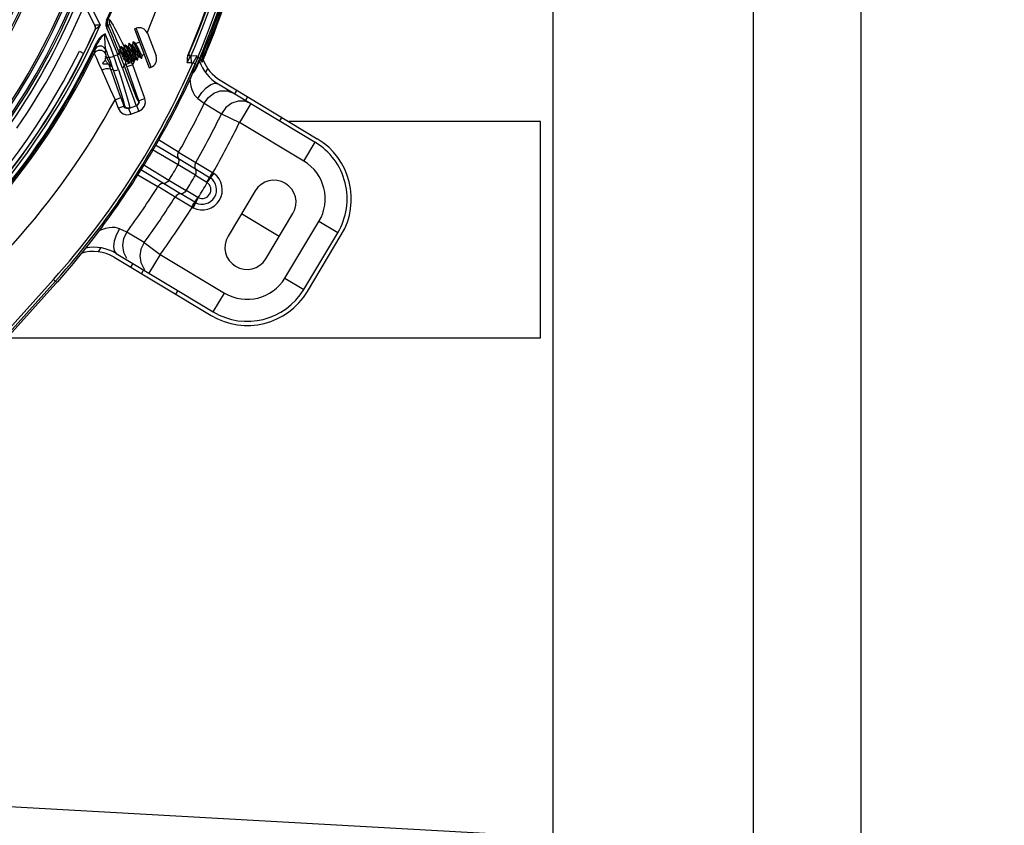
# Model space of a CAD drawing. Extents: x 40.7 to 137.4, y -250.8 to -221.5.
# Tile 104 of 256: x 56.687 to 56.961, y -232.133 to -231.909. Entities that reach past the tile are written whole.
import ezdxf

# ---------------------------------------------------------------- set-up
doc = ezdxf.new("R2010")
doc.units = 0
doc.header["$MEASUREMENT"] = 0
doc.linetypes.add('DASHDOT2', pattern=[0.5, 0.25, -0.125, 0, -0.125])
doc.layers.get('0').update_dxf_attribs({"linetype": 'CONTINUOUS'})
doc.layers.add('AC-FRIGORÍFICA', color=20, linetype='DASHDOT2')
doc.layers.add('paredes1', color=8, linetype='CONTINUOUS')

msp = doc.modelspace()

# ---------------------------------------------------------------- linework, layer by layer
at = {"color": 155}
for p, q in [((56.70198374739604, -231.8986178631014), (56.7082207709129, -231.911208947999)), ((56.70439259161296, -231.9002299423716), (56.70959874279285, -231.9108367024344)), ((56.71139901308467, -231.9094995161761), (56.71167035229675, -231.909615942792)), ((56.71224918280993, -231.9093180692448), (56.71173609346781, -231.9094877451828)), ((56.70818461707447, -231.912030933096), (56.70821786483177, -231.9121063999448)), ((56.70831508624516, -231.911379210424), (56.70818613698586, -231.9110625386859)), ((56.70827137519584, -231.9114287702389), (56.70820964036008, -231.9112121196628)), ((56.70830484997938, -231.9115043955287), (56.70822073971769, -231.9112088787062)), ((56.71133284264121, -231.9114105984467), (56.71152095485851, -231.9119702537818)), ((56.71173994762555, -231.9108415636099), (56.71225430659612, -231.910670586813)), ((56.71283130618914, -231.9133451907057), (56.71174073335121, -231.9108432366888)), ((56.71911623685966, -231.9118699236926), (56.71958945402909, -231.9116889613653)), ((56.71911623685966, -231.9118699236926), (56.7232587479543, -231.9227026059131)), ((56.72373194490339, -231.9225215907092), (56.71958945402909, -231.9116889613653)), ((56.72274212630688, -231.9130974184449), (56.72514042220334, -231.9193689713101)), ((56.70383605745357, -231.9180862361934), (56.70503105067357, -231.9186857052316)), ((56.70808475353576, -231.9175872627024), (56.70797768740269, -231.9186651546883)), ((56.70834052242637, -231.9169994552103), (56.70882673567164, -231.9159365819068)), ((56.70855955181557, -231.9158106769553), (56.70882673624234, -231.915936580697)), ((56.71110566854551, -231.918797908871), (56.71121339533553, -231.9177032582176)), ((56.7135267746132, -231.9166657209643), (56.71447626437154, -231.9190354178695)), ((56.71476495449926, -231.916380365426), (56.7151772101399, -231.9174232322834)), ((56.71516079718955, -231.917614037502), (56.71486859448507, -231.9177257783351)), ((56.71526860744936, -231.9168677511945), (56.71514593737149, -231.9176115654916)), ((56.71526862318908, -231.9168676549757), (56.71528463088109, -231.9168381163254)), ((56.71539862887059, -231.9167947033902), (56.71528460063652, -231.9168383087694)), ((56.71539862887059, -231.9167947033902), (56.71543081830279, -231.9168062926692)), ((56.71605219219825, -231.9173053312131), (56.71543081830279, -231.9168062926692)), ((56.71565705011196, -231.9155654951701), (56.71632868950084, -231.9169194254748)), ((56.71630107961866, -231.9171779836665), (56.71602500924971, -231.9172835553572)), ((56.7164089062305, -231.9164316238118), (56.71628622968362, -231.9171755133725)), ((56.71640890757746, -231.9164316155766), (56.71642490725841, -231.9164019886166)), ((56.7165388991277, -231.916358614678), (56.71642487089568, -231.9164022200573)), ((56.71719243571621, -231.9168692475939), (56.71657106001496, -231.9163701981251)), ((56.71689215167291, -231.9181034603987), (56.71703867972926, -231.9183873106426)), ((56.71715788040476, -231.9176976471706), (56.71689230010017, -231.9181034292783)), ((56.71727177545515, -231.9176542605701), (56.71715774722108, -231.9176978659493)), ((56.71715786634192, -231.9176976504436), (56.71734595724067, -231.9180907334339)), ((56.71744136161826, -231.9167419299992), (56.71716529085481, -231.9168475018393)), ((56.7177401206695, -231.9177792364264), (56.71727155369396, -231.9176542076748)), ((56.71727177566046, -231.9176542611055), (56.71746037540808, -231.9180479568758)), ((56.71734595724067, -231.9180907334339), (56.71792860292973, -231.9193189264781)), ((56.71754914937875, -231.915996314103), (56.71742649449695, -231.9167394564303)), ((56.71746037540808, -231.9180479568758), (56.71804351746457, -231.9192771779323)), ((56.71767940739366, -231.9159227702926), (56.71756537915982, -231.9159663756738)), ((56.71767940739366, -231.9159227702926), (56.71771166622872, -231.9159343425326)), ((56.71833308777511, -231.9164333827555), (56.71771166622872, -231.9159343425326)), ((56.71788666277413, -231.9180628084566), (56.71774023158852, -231.9177791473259)), ((56.71834117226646, -231.9189544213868), (56.71788666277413, -231.9180628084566)), ((56.71858164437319, -231.9163058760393), (56.71830566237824, -231.9164114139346)), ((56.71868942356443, -231.9155602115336), (56.71856676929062, -231.9163034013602)), ((56.71868943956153, -231.9155601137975), (56.71870569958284, -231.9155299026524)), ((56.71881966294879, -231.9154867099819), (56.71870563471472, -231.9155303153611)), ((56.71881966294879, -231.9154867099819), (56.71885193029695, -231.9154982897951)), ((56.71947334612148, -231.9159973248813), (56.71885193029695, -231.9154982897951)), ((56.72052796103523, -231.9155615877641), (56.71944593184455, -231.9159753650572)), ((56.71968463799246, -231.917057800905), (56.7202681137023, -231.9182876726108)), ((56.7103362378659, -231.9212717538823), (56.71096839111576, -231.920673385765)), ((56.71108500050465, -231.919622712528), (56.71090093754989, -231.920723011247)), ((56.71092614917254, -231.9207133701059), (56.71090093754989, -231.920723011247)), ((56.71094227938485, -231.9206773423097), (56.71090098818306, -231.9207230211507)), ((56.71095287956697, -231.9206722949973), (56.71094227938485, -231.9206773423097)), ((56.71099932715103, -231.9206696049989), (56.71095287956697, -231.9206722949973)), ((56.71096839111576, -231.920673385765), (56.71097181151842, -231.9206711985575)), ((56.71122737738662, -231.9195270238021), (56.71111334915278, -231.9195706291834)), ((56.71447626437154, -231.9190354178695), (56.71340675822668, -231.9193949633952)), ((56.71613594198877, -231.9183801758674), (56.7167185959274, -231.9196082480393)), ((56.71624955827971, -231.9183361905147), (56.71682859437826, -231.9195565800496)), ((56.71703369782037, -231.9208515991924), (56.71675779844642, -231.9209571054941)), ((56.71700690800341, -231.9208301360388), (56.71762828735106, -231.9213293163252)), ((56.71703867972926, -231.9183873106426), (56.71749343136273, -231.9192793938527)), ((56.71779008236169, -231.9212668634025), (56.71791277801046, -231.9205234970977)), ((56.71817397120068, -231.9204155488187), (56.71789808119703, -231.9205210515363)), ((56.71802524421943, -231.9204858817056), (56.71833761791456, -231.9211591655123)), ((56.71814664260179, -231.9203936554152), (56.71876806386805, -231.9208927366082)), ((56.71876815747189, -231.9208928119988), (56.71880048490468, -231.920904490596)), ((56.71880014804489, -231.9209042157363), (56.71891417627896, -231.920860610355)), ((56.71891417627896, -231.920860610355), (56.71893048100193, -231.9208304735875)), ((56.71893048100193, -231.9208304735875), (56.7190531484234, -231.9200874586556)), ((56.71931424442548, -231.9199794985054), (56.719038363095, -231.9200849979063)), ((56.71928695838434, -231.9199576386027), (56.71990836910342, -231.9204567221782)), ((56.7199084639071, -231.9204567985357), (56.71994072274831, -231.9204684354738)), ((56.71994041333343, -231.920468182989), (56.7200544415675, -231.9204245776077)), ((56.7200707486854, -231.9203944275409), (56.72019341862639, -231.9196514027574)), ((56.72045451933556, -231.9195434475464), (56.72017864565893, -231.9196489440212)), ((56.72042728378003, -231.9195216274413), (56.72104867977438, -231.9200207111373)), ((56.72108068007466, -231.9200321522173), (56.72119470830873, -231.9199885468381)), ((56.72119470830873, -231.9199885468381), (56.72121101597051, -231.9199583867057)), ((56.72121101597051, -231.9199583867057), (56.72133368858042, -231.919215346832)), ((56.72184702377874, -231.9190109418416), (56.72131892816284, -231.9192128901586)), ((56.71030613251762, -231.9214040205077), (56.71033507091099, -231.921479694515)), ((56.7103362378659, -231.9212717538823), (56.71044574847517, -231.9215581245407)), ((56.71044574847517, -231.9215581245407), (56.71187467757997, -231.9215973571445)), ((56.7131717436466, -231.9230726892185), (56.71264266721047, -231.9232615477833)), ((56.71681172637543, -231.9217733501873), (56.71625637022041, -231.9219715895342)), ((56.71648795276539, -231.9217653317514), (56.71651973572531, -231.9217767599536)), ((56.71651952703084, -231.921776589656), (56.71663355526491, -231.9217329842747)), ((56.71664980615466, -231.9217028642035), (56.71677249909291, -231.9209595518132)), ((56.71669196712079, -231.9214459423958), (56.71681157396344, -231.921773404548)), ((56.72039492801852, -231.931810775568), (56.71681172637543, -231.9217733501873)), ((56.71866037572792, -231.9218683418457), (56.71705095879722, -231.9224428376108)), ((56.71765981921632, -231.9213405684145), (56.71777384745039, -231.9212969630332)), ((56.71833761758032, -231.9211591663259), (56.7177564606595, -231.9213728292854)), ((56.71866037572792, -231.9218683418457), (56.71833761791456, -231.9211591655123)), ((56.72200439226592, -231.9312364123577), (56.71866037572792, -231.9218683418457)), ((56.7232587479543, -231.9227026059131), (56.72373196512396, -231.9225216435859)), ((56.71373493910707, -231.931516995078), (56.71534435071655, -231.9309424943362)), ((56.71373494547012, -231.9315170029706), (56.71458069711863, -231.9338863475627)), ((56.71534435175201, -231.9309424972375), (56.71619007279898, -231.9333117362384)), ((56.71891800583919, -231.9313778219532), (56.71940337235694, -231.9327298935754)), ((56.72020100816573, -231.9318799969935), (56.72200434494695, -231.9312362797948)), ((56.7145806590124, -231.9338862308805), (56.71640031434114, -231.9332366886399)), ((56.71649532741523, -231.9337534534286), (56.71619007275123, -231.9333117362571)), ((56.71751686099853, -231.9339399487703), (56.71976584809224, -231.933137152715)), ((56.71751686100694, -231.9339399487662), (56.71809144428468, -231.9355496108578)), ((56.71773016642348, -231.9333323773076), (56.7177263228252, -231.9338652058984)), ((56.71940337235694, -231.9327298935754), (56.7195727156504, -231.9332060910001)), ((56.72000762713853, -231.9329088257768), (56.7195727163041, -231.9332060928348)), ((56.72020824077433, -231.9328314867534), (56.71976584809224, -231.933137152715)), ((56.72034043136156, -231.9347468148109), (56.71976584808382, -231.9331371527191)), ((56.71809156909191, -231.9355495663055), (56.72034030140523, -231.9347468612))]:
    msp.add_line(p, q, dxfattribs=at)
at = {"color": 6, "linetype": 'Continuous'}
for p, q in [((56.73480473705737, -231.9193991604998), (56.73587201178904, -231.9169259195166)), ((56.73697086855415, -231.9193262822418), (56.73797057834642, -231.9168787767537)), ((56.73726947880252, -231.9199710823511), (56.73818121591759, -231.9178105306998)), ((56.73809227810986, -231.918862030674), (56.73915303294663, -231.9163355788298)), ((56.73892885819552, -231.917889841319), (56.73851476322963, -231.9188918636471)), ((56.73886217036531, -231.9190102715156), (56.73927980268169, -231.9179993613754)), ((56.73945175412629, -231.9166057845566), (56.73892885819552, -231.917889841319)), ((56.73927980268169, -231.9179993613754), (56.7398070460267, -231.9167040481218)), ((56.73395314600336, -231.9192729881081), (56.73421798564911, -231.9186792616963)), ((56.73441737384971, -231.9200262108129), (56.73476195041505, -231.9194742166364)), ((56.73453049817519, -231.9193066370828), (56.73480472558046, -231.9193991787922)), ((56.73476195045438, -231.9194742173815), (56.73480473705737, -231.9193991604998)), ((56.73476195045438, -231.9194742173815), (56.73485912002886, -231.9213245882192)), ((56.73645817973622, -231.9193123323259), (56.73480473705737, -231.9193991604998)), ((56.73578763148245, -231.9205347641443), (56.73535154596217, -231.9212987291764)), ((56.73571325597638, -231.922454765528), (56.73655626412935, -231.9203471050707)), ((56.73726941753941, -231.9199712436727), (56.73616946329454, -231.9223645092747)), ((56.73655587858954, -231.9203494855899), (56.73638723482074, -231.9207470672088)), ((56.73655626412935, -231.9203471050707), (56.73669570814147, -231.9200013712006)), ((56.73742468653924, -231.9203450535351), (56.73658632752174, -231.9221232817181)), ((56.73669141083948, -231.9219059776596), (56.73769671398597, -231.9197679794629)), ((56.73669563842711, -231.9200013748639), (56.73688090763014, -231.9195391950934)), ((56.73726941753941, -231.9199712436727), (56.73669570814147, -231.9200013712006)), ((56.73683251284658, -231.9216292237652), (56.73724755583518, -231.9207232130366)), ((56.73688090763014, -231.9195391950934), (56.73697086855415, -231.9193262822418)), ((56.73745061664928, -231.9202900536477), (56.73700983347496, -231.9212614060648)), ((56.73779483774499, -231.9206075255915), (56.73767028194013, -231.9209067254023)), ((56.73767028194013, -231.9209067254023), (56.73800677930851, -231.9210513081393)), ((56.73819506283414, -231.9196572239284), (56.73779483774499, -231.9206075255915)), ((56.73803719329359, -231.9209761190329), (56.7385386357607, -231.9197849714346)), ((56.73851476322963, -231.9188918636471), (56.73819506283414, -231.9196572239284)), ((56.7385386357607, -231.9197849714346), (56.73886217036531, -231.9190102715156)), ((56.73485912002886, -231.9213245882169), (56.7353513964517, -231.9212987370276)), ((56.73524575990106, -231.9236830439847), (56.73571325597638, -231.922454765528)), ((56.73549510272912, -231.9236727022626), (56.73530228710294, -231.9240271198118)), ((56.73602279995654, -231.9215916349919), (56.73535142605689, -231.9212986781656)), ((56.73616946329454, -231.9223645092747), (56.73549510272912, -231.9236727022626)), ((56.73589999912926, -231.9234239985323), (56.73569908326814, -231.9237816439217)), ((56.73570604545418, -231.923769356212), (56.73606303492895, -231.9231260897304)), ((56.73656216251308, -231.9221717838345), (56.73589999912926, -231.9234239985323)), ((56.73658632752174, -231.9221232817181), (56.73656216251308, -231.9221717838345)), ((56.73670391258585, -231.9218793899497), (56.73683251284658, -231.9216292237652)), ((56.73800677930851, -231.9210513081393), (56.73803719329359, -231.9209761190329)), ((56.73889738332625, -231.9240138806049), (56.73954741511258, -231.9229320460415)), ((56.73516047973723, -231.9240345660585), (56.73524575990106, -231.9236830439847)), ((56.73518872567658, -231.9240330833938), (56.73534058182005, -231.9240251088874)), ((56.73530045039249, -231.9240271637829), (56.73553731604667, -231.9239514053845)), ((56.73553731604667, -231.9239514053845), (56.73569819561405, -231.9237831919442)), ((56.74296125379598, -231.9261428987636), (56.76993562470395, -231.942350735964)), ((56.74236391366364, -231.9271370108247), (56.76933830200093, -231.9433448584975)), ((56.74756422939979, -231.9289086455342), (56.7469669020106, -231.9299027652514)), ((56.75055687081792, -231.9307068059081), (56.7499595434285, -231.9317009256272)), ((56.73851522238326, -231.9325290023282), (56.74333158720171, -231.9354094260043)), ((56.75145041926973, -231.9325967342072), (56.7483065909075, -231.9378289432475)), ((56.75145042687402, -231.9325967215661), (56.74975155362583, -231.9319575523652)), ((56.74333157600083, -231.9354094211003), (56.74830659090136, -231.9378289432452)), ((56.76003410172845, -231.9364013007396), (56.75943677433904, -231.9373954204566)), ((56.76619447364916, -231.948577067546), (56.74830659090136, -231.9378289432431)), ((56.73140579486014, -231.9460631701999), (56.72577379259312, -231.9426587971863)), ((56.73125673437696, -231.9496396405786), (56.72417977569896, -231.9454154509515)), ((56.72497391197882, -231.9440420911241), (56.73134110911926, -231.9478442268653)), ((56.76619447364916, -231.948577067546), (56.76933830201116, -231.9433448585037)), ((56.73134147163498, -231.9478444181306), (56.73613385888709, -231.9507239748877)), ((56.73140581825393, -231.9460631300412), (56.7361994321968, -231.9489430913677)), ((56.72717805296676, -231.9547729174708), (56.72094717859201, -231.9510058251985)), ((56.72174138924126, -231.9496323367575), (56.72872359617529, -231.9538554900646)), ((56.73604919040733, -231.9525197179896), (56.73125693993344, -231.9496400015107)), ((56.73613406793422, -231.9507242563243), (56.74002596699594, -231.9530786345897)), ((56.73619945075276, -231.9489430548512), (56.74083413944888, -231.9517147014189)), ((56.72009582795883, -231.9523573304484), (56.72563570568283, -231.9556662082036)), ((56.73604919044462, -231.9525197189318), (56.73923596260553, -231.954453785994)), ((56.73935569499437, -231.9545367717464), (56.74121463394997, -231.9519668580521)), ((56.74008593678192, -231.9531162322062), (56.74094782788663, -231.9517841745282)), ((56.74094783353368, -231.9517841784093), (56.74083413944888, -231.9517147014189)), ((56.73042903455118, -231.9585466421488), (56.72563571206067, -231.9556661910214)), ((56.73197067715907, -231.95765267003), (56.72717834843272, -231.9547731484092)), ((56.72872390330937, -231.953855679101), (56.73351630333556, -231.956735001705)), ((56.73503082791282, -231.9613249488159), (56.7304290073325, -231.9585466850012)), ((56.73587679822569, -231.9599839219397), (56.73197102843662, -231.9576527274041)), ((56.73672025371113, -231.9586406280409), (56.73351647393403, -231.9567348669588)), ((56.73684969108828, -231.9587073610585), (56.73545301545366, -231.9615550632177)), ((56.75268501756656, -231.9568385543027), (56.74513982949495, -231.9693958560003)), ((56.73503082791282, -231.9613249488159), (56.73516684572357, -231.9614053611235)), ((56.74891242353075, -231.9631172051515), (56.75937684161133, -231.9694048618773)), ((56.75560424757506, -231.9756835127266), (56.76314943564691, -231.963126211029)), ((56.71033744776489, -231.9665407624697), (56.71082364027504, -231.9658850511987)), ((56.71581913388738, -231.96774124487), (56.7149857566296, -231.9673586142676)), ((56.76093974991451, -231.9810257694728), (56.77037123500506, -231.9653291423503)), ((56.77560344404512, -231.9684729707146), (56.77037123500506, -231.9653291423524)), ((56.71702336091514, -231.9682973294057), (56.71581913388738, -231.96774124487)), ((56.72182786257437, -231.9711976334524), (56.71702335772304, -231.9682973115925)), ((56.76617195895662, -231.9841695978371), (56.77560344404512, -231.9684729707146)), ((56.76716607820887, -231.9847669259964), (56.77659756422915, -231.9690702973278)), ((56.70968446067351, -231.9726323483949), (56.70903442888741, -231.9737141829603)), ((56.72182785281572, -231.9711976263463), (56.72629979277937, -231.9744544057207)), ((56.7134721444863, -231.9752210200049), (56.74044651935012, -231.9914288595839)), ((56.71406945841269, -231.9742268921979), (56.74104384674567, -231.9904347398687)), ((56.72629979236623, -231.9744544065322), (56.72315596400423, -231.9796866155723)), ((56.72629979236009, -231.9744544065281), (56.7441876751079, -231.9852025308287)), ((56.71867244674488, -231.9769926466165), (56.71807511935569, -231.9779867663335)), ((56.72166508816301, -231.9787908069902), (56.72106776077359, -231.9797849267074)), ((56.72174468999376, -231.9784233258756), (56.72204553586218, -231.9786926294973)), ((56.76093974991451, -231.9810257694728), (56.76617195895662, -231.9841695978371)), ((56.65699051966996, -232.0254459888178), (56.69664554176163, -231.9813951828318)), ((56.69718990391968, -231.9818852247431), (56.66093596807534, -232.0221578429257)), ((56.67018909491, -232.0126883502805), (56.69733595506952, -231.982532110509)), ((56.69759144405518, -231.9822466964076), (56.69664559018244, -231.9813952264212)), ((56.69774805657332, -231.9820707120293), (56.69733595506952, -231.982532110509)), ((56.73114231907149, -231.9844853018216), (56.73054499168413, -231.9854794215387)), ((56.74104384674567, -231.9904347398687), (56.7441876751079, -231.9852025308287))]:
    msp.add_line(p, q, dxfattribs=at)
at = {"color": 5}
for p, q in [((56.83197358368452, -231.9376102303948), (56.76204609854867, -231.9376102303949)), ((56.83197358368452, -231.9976102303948), (56.83197358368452, -231.9376102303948)), ((56.68376252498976, -231.9976102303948), (56.83197358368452, -231.9976102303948))]:
    msp.add_line(p, q, dxfattribs=at)
at = {"color": 6, "linetype": 'Continuous'}
for points in [[(56.75211764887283, -231.8203594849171), (56.75241739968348, -231.8323242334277), (56.75206800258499, -231.8441618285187), (56.75109759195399, -231.8557730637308), (56.74956539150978, -231.8669633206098), (56.7476474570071, -231.877158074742), (56.74559883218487, -231.8858828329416), (56.74354736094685, -231.8933141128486), (56.74157090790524, -231.8996383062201), (56.73972638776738, -231.9049885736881), (56.73804971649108, -231.909481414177), (56.73656359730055, -231.913213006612), (56.73528242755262, -231.9162605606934), (56.73421798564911, -231.9186792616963)], [(56.73587201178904, -231.9169259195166), (56.73714358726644, -231.9138528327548), (56.73861698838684, -231.9101072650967), (56.74028074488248, -231.905607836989), (56.74211231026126, -231.900261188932), (56.74407304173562, -231.8939650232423), (56.74611073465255, -231.88658120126), (56.74815540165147, -231.8779037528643), (56.75007826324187, -231.8677726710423), (56.75165169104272, -231.8564472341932), (56.75266336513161, -231.8445564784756), (56.75302898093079, -231.8324814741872), (56.75272712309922, -231.820327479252)], [(56.73797057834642, -231.9168787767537), (56.739171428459, -231.9138055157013), (56.74058032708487, -231.9100489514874), (56.74217790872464, -231.905539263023), (56.74393911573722, -231.9001814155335), (56.74583201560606, -231.8938606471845), (56.74780198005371, -231.886446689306), (56.7497696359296, -231.877780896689), (56.75162236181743, -231.8676522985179), (56.75313309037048, -231.8563626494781), (56.75409967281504, -231.8445180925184), (56.75444221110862, -231.8324367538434), (56.75413412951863, -231.8202535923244)], [(56.73818121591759, -231.9178105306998), (56.73927343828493, -231.915129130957), (56.74054912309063, -231.9118694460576), (56.74199897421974, -231.9079685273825), (56.74360883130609, -231.9033526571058), (56.74535777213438, -231.8979291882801), (56.74721300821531, -231.8915857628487), (56.74912233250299, -231.8841936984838)], [(56.74956041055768, -231.8851663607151), (56.74837119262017, -231.8898494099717), (56.74719073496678, -231.8941277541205), (56.74602829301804, -231.898050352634), (56.74489635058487, -231.9016398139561), (56.74380805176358, -231.9049083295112), (56.7427704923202, -231.9078794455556), (56.74179042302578, -231.9105708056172), (56.74088529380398, -231.9129670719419), (56.74009912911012, -231.9149849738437), (56.73945175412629, -231.9166057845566)], [(56.73915303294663, -231.9163355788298), (56.74040551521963, -231.9132395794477), (56.74184654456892, -231.9094862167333), (56.74346671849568, -231.9049934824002), (56.74524510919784, -231.8996668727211), (56.74714891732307, -231.8933925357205), (56.74912577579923, -231.8860385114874)], [(56.7398070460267, -231.9167040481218), (56.74046070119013, -231.9150664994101), (56.74124607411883, -231.9130492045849), (56.74214878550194, -231.9106578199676), (56.74313124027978, -231.9079582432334), (56.74417311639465, -231.9049725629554), (56.74526556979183, -231.9016885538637), (56.74639945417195, -231.8980890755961), (56.74756470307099, -231.8941521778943), (56.74874969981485, -231.8898508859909)], [(56.73395332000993, -231.9192724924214), (56.73378740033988, -231.9198666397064), (56.7337306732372, -231.9205344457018), (56.73373954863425, -231.9212696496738)], [(56.73373954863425, -231.9212696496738), (56.73407712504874, -231.9206327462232), (56.73441737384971, -231.9200262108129)], [(56.73417631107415, -231.9187722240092), (56.73416285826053, -231.9189857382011), (56.73427625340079, -231.9192033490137), (56.7344908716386, -231.9193788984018), (56.73476195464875, -231.9194741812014)], [(56.73421796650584, -231.9186792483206), (56.73420136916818, -231.9189028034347), (56.73431415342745, -231.9191280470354), (56.73453049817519, -231.9193066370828)], [(56.73645817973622, -231.9193123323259), (56.7361578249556, -231.9198690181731), (56.73578763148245, -231.9205347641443)], [(56.73638723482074, -231.9207470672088), (56.73621017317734, -231.9211597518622), (56.73602281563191, -231.9215915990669)], [(56.73655652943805, -231.9203521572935), (56.7366221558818, -231.9200392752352), (56.73658667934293, -231.9196892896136), (56.73645817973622, -231.9193123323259)], [(56.73769721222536, -231.9197678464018), (56.7376151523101, -231.9198800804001), (56.73746303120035, -231.9199587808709), (56.73726947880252, -231.9199710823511)], [(56.73809906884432, -231.918847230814), (56.73796338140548, -231.9191612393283), (56.73783054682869, -231.9194658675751), (56.73769721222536, -231.9197678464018)], [(56.73485912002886, -231.9213245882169), (56.73450204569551, -231.9213305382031), (56.73412940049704, -231.9213121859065), (56.73373954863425, -231.9212696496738)], [(56.73455084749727, -231.9255716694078), (56.73463070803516, -231.9266332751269), (56.73481862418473, -231.9277498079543), (56.73509232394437, -231.9287264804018), (56.73544094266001, -231.929557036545), (56.73584429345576, -231.9302360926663), (56.73628091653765, -231.9307681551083), (56.73672976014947, -231.9311705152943)], [(56.73672978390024, -231.9311705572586), (56.73782457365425, -231.9295541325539), (56.73906064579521, -231.9282317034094), (56.74031206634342, -231.9273358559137), (56.74145205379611, -231.926957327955), (56.74236401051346, -231.927137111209)], [(56.73851522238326, -231.9325290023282), (56.73967023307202, -231.9308969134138), (56.74117656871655, -231.9297318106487), (56.74296176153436, -231.9290790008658), (56.7448588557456, -231.9290524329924), (56.74663910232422, -231.929705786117)], [(56.73672976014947, -231.9311705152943), (56.73745817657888, -231.931726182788), (56.7385151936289, -231.9325289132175)], [(56.74975155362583, -231.9319575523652), (56.74796257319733, -231.9319372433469), (56.74616453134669, -231.9325278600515), (56.74454866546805, -231.9337188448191), (56.74333158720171, -231.9354094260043)], [(56.73134138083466, -231.9478442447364), (56.73116175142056, -231.9472716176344), (56.73118431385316, -231.946653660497), (56.73140581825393, -231.9460631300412)], [(56.73125693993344, -231.9496400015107), (56.73148826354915, -231.949051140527), (56.73151957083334, -231.9484291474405), (56.73134147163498, -231.9478444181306)], [(56.73613399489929, -231.9507242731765), (56.73595508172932, -231.9501519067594), (56.73597779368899, -231.9495336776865), (56.7361994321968, -231.9489430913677)], [(56.73604919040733, -231.9525197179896), (56.7362805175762, -231.9519311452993), (56.73631199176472, -231.9513092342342), (56.73613385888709, -231.9507239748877)], [(56.73923585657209, -231.9544537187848), (56.73955550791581, -231.9539145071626), (56.73982960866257, -231.9534374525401), (56.74002586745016, -231.9530787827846)], [(56.74002586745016, -231.9530787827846), (56.74012082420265, -231.9531386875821), (56.74020660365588, -231.9531962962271), (56.74028493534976, -231.9532516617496)], [(56.74005562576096, -231.9530973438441), (56.74022925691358, -231.9527239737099), (56.740509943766, -231.9522509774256), (56.74083443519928, -231.9517148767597)], [(56.7412145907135, -231.9519668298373), (56.74112672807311, -231.9519043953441), (56.74103780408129, -231.9518435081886), (56.74094783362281, -231.9517841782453)], [(56.7271779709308, -231.9547731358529), (56.72658867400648, -231.9548835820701), (56.72605338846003, -231.9551935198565), (56.72563571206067, -231.9556661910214)], [(56.72872390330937, -231.953855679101), (56.72831267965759, -231.9543362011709), (56.72777809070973, -231.9546558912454), (56.72717834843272, -231.9547731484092)], [(56.73923596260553, -231.954453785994), (56.73927745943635, -231.9544802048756), (56.7393173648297, -231.9545078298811), (56.73935560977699, -231.9545367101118)], [(56.73197086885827, -231.9576526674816), (56.73138212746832, -231.9577636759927), (56.73084688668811, -231.958073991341), (56.73042903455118, -231.9585466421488)], [(56.73351630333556, -231.956735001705), (56.73310540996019, -231.9572154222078), (56.73257107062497, -231.9575351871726), (56.73197067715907, -231.95765267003)], [(56.73672026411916, -231.9586406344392), (56.73639707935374, -231.959171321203), (56.73610461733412, -231.9596372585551), (56.73565293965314, -231.9603258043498)], [(56.73684964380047, -231.9587073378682), (56.736805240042, -231.9586866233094), (56.73676213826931, -231.9586643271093), (56.73672025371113, -231.9586406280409)], [(56.7350308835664, -231.9613249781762), (56.73535907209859, -231.9607915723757), (56.73565293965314, -231.9603258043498)], [(56.73587710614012, -231.9599837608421), (56.73569485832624, -231.9603512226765), (56.73516684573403, -231.9614053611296)], [(56.7351668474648, -231.9614053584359), (56.73526136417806, -231.9614569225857), (56.73535676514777, -231.9615068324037), (56.7354529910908, -231.961555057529)], [(56.73615130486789, -231.9601312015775), (56.73605907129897, -231.9600845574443), (56.73596765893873, -231.9600354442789), (56.73587694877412, -231.9599836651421)], [(56.71033744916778, -231.9665407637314), (56.70629608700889, -231.9718401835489), (56.70209855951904, -231.9770182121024), (56.69774805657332, -231.9820707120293)], [(56.71107092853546, -231.9672763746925), (56.70999594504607, -231.9676346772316), (56.70925541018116, -231.9679596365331)], [(56.7149857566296, -231.9673586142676), (56.71442127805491, -231.9671516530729), (56.71374801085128, -231.9670158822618), (56.71295987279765, -231.9669780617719), (56.71206247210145, -231.9670597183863), (56.71107092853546, -231.9672763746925)], [(56.71498572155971, -231.9673585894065), (56.7140724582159, -231.9690839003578), (56.71348508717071, -231.9707960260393), (56.71328158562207, -231.9723215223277), (56.71348257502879, -231.9735058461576), (56.71406953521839, -231.9742267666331)], [(56.71702335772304, -231.9682973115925), (56.71612462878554, -231.9700834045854), (56.71580310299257, -231.9719604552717), (56.71606484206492, -231.9738431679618), (56.71693202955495, -231.9755306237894)], [(56.72182786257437, -231.9711976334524), (56.72093294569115, -231.9729830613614), (56.72061417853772, -231.9748583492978), (56.72087746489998, -231.9767384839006), (56.72174468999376, -231.9784233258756)]]:
    msp.add_lwpolyline(points, dxfattribs=at)
at = {"color": 155}
for points in [[(56.71140437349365, -231.9094886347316), (56.71125959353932, -231.9099178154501), (56.71119139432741, -231.9103854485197), (56.71121612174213, -231.910886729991), (56.71133284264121, -231.9114105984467)], [(56.7114977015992, -231.9102834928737), (56.71155340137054, -231.9099652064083), (56.71166973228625, -231.9096173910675)], [(56.71173994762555, -231.9108415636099), (56.71161514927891, -231.9103998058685), (56.71161283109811, -231.9099375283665), (56.71173609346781, -231.9094877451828)], [(56.71166975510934, -231.9096173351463), (56.71170353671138, -231.909546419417), (56.71172566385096, -231.9095031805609), (56.71173608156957, -231.9094877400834)], [(56.71224918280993, -231.9093180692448), (56.71212749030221, -231.9097591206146), (56.71212798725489, -231.9102213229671), (56.71225430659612, -231.910670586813)], [(56.71224917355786, -231.9093180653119), (56.71233974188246, -231.9094428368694), (56.71252163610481, -231.9097377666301), (56.71279922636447, -231.9102102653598), (56.71317335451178, -231.9108696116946)], [(56.70818461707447, -231.912030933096), (56.70827049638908, -231.9117359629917), (56.70827137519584, -231.9114287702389)], [(56.70958960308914, -231.9108549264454), (56.70930938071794, -231.9108396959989), (56.70904149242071, -231.9108288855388), (56.70880021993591, -231.910813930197), (56.70859606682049, -231.910809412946), (56.70843590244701, -231.9108199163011), (56.70831702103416, -231.9108455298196), (56.70823754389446, -231.9108919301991), (56.70819207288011, -231.9109611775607), (56.70818713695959, -231.9110621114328)], [(56.70818713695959, -231.9110621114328), (56.70819661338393, -231.9111211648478), (56.70820763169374, -231.9111706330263), (56.70822072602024, -231.9112089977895)], [(56.70821786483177, -231.9121063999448), (56.70830385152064, -231.9118115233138), (56.70830484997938, -231.9115043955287)], [(56.70821786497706, -231.9121064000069), (56.70822271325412, -231.9120997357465), (56.70823451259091, -231.9120775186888), (56.70825220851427, -231.912042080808)], [(56.70825219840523, -231.9120420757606), (56.70833786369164, -231.9117169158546), (56.70831508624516, -231.911379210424)], [(56.70825220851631, -231.912042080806), (56.70832786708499, -231.9119324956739), (56.70844818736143, -231.9118212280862), (56.70861911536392, -231.911685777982), (56.70882668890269, -231.9115245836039)], [(56.70882668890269, -231.9115245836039), (56.70906122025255, -231.9113352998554), (56.70931770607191, -231.9111135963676), (56.70958966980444, -231.910854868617)], [(56.71151136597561, -231.9119896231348), (56.71149528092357, -231.9116531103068), (56.7114855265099, -231.9113517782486), (56.71148043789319, -231.9110805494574), (56.71147787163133, -231.9108254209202), (56.71147945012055, -231.9105661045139), (56.7114977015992, -231.9102834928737)], [(56.71151136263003, -231.9119896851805), (56.71151683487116, -231.9117857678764), (56.71152453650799, -231.9115973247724), (56.71153458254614, -231.9114234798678), (56.71154709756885, -231.9112650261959), (56.71156237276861, -231.9111226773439), (56.71158067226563, -231.91099903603), (56.71160170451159, -231.9108998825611), (56.71162522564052, -231.9108281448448), (56.71165143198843, -231.9107849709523), (56.71168032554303, -231.9107730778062), (56.71171100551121, -231.9107941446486), (56.71174079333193, -231.9108432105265)], [(56.71152095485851, -231.9119702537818), (56.71254142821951, -231.9143107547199), (56.7135267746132, -231.9166657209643)], [(56.71225434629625, -231.910670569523), (56.71232063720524, -231.9107792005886), (56.71245117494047, -231.9110354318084), (56.71264997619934, -231.9114512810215), (56.712920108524, -231.9120384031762)], [(56.712920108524, -231.9120384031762), (56.71326320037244, -231.9128067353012), (56.71368384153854, -231.9137752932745), (56.71418625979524, -231.9149658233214), (56.71476495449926, -231.916380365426)], [(56.71317335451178, -231.9108696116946), (56.71364541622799, -231.9117242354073), (56.71421782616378, -231.9127855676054), (56.71489031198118, -231.9140659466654), (56.71565705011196, -231.9155654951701)], [(56.71096123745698, -231.9132241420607), (56.71081188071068, -231.9133170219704), (56.71065627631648, -231.9134025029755), (56.71049065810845, -231.9135057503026), (56.7103141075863, -231.9136290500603), (56.71012610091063, -231.9137752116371), (56.70992655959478, -231.9139475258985), (56.70971612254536, -231.914149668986), (56.70949573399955, -231.914385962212), (56.70926672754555, -231.9146621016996), (56.70903189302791, -231.9149843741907), (56.70879614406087, -231.9153595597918), (56.70857580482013, -231.9157788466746)], [(56.71094919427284, -231.9132482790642), (56.71074030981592, -231.91342469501), (56.71062398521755, -231.9135278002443), (56.71049979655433, -231.9136429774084), (56.71036760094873, -231.913771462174), (56.71022702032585, -231.9139150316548), (56.71007771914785, -231.9140758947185), (56.70991955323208, -231.9142564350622), (56.70975272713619, -231.9144591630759), (56.70957809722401, -231.914686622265), (56.70939716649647, -231.9149415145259), (56.70921006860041, -231.9152299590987), (56.70901749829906, -231.9155609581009), (56.70882672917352, -231.915936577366)], [(56.71121348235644, -231.9177033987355), (56.71115786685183, -231.917490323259), (56.711109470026, -231.9171989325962), (56.71106667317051, -231.9168435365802), (56.71102884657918, -231.9164261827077), (56.71099535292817, -231.9159387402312), (56.71096755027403, -231.9153712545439), (56.7109475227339, -231.9147273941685), (56.71093908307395, -231.9140141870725), (56.71094914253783, -231.9132483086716)], [(56.71340675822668, -231.9193949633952), (56.71261912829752, -231.9173265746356), (56.71180378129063, -231.9152697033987), (56.71096123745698, -231.9132241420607)], [(56.71491952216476, -231.9184579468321), (56.71389132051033, -231.9158835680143), (56.71283130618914, -231.9133451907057)], [(56.70797768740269, -231.9186651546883), (56.70847331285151, -231.9180609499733), (56.70918907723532, -231.9177400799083), (56.70997217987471, -231.9177720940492), (56.7106606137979, -231.9181515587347), (56.71110566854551, -231.918797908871)], [(56.70808433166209, -231.9175876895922), (56.70811355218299, -231.9175096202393), (56.70819763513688, -231.9173165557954), (56.70834052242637, -231.9169994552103)], [(56.71121339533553, -231.9177032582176), (56.71076449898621, -231.917058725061), (56.71007534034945, -231.9166832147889), (56.70929459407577, -231.9166543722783), (56.7085796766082, -231.9169780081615), (56.70808475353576, -231.9175872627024)], [(56.7112132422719, -231.9177034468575), (56.7114489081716, -231.9183189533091), (56.71168267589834, -231.9189365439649), (56.71191452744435, -231.9195562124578)], [(56.71455857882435, -231.9176631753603), (56.71470150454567, -231.9179381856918), (56.71475429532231, -231.9180442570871)], [(56.71675779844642, -231.9209571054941), (56.71670927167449, -231.9209374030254), (56.71663536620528, -231.920851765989), (56.71653885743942, -231.9207058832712), (56.71642147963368, -231.9205053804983), (56.71628536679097, -231.9202565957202), (56.71613410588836, -231.9199688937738), (56.71597521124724, -231.91965980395), (56.71581264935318, -231.919340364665), (56.71564894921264, -231.9190187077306), (56.71548881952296, -231.9187073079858), (56.7153395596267, -231.918423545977), (56.71520580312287, -231.9181790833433), (56.71508887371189, -231.9179791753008), (56.71499077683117, -231.9178307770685)], [(56.71516079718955, -231.917614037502), (56.71520935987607, -231.9176337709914), (56.71528364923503, -231.9177199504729), (56.71538099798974, -231.9178673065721), (56.7154982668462, -231.918067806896), (56.71563354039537, -231.9183151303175), (56.71578459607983, -231.9186024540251), (56.71594410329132, -231.9189127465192), (56.71626834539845, -231.919549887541)], [(56.71528463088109, -231.9168381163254), (56.71532688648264, -231.916858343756), (56.71540113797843, -231.9169539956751), (56.7155042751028, -231.9171239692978), (56.71563322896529, -231.917361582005), (56.71578409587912, -231.9176576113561), (56.71595298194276, -231.9180003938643), (56.71613594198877, -231.9183801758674)], [(56.71543081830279, -231.9168062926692), (56.71544483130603, -231.9168191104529), (56.71552045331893, -231.9169184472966), (56.71562356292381, -231.9170899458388), (56.71575227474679, -231.9173280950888), (56.71590227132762, -231.9176223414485), (56.71606942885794, -231.9179621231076), (56.71624955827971, -231.9183361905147)], [(56.71789808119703, -231.9205210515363), (56.71784996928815, -231.9205017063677), (56.71777584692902, -231.9204159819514), (56.71767793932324, -231.92026787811), (56.71756065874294, -231.9200673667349), (56.71742602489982, -231.9198212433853), (56.71727473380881, -231.9195335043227), (56.71711394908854, -231.9192207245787), (56.71695102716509, -231.9189005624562), (56.71678989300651, -231.9185839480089), (56.71663073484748, -231.9182743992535), (56.71647999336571, -231.9179877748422), (56.71634489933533, -231.9177409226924), (56.71622772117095, -231.9175407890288), (56.71613062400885, -231.9173941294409), (56.71605239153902, -231.9173052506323)], [(56.71630107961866, -231.9171779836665), (56.71634727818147, -231.9171957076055), (56.71641673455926, -231.9172741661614), (56.71650846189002, -231.917410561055), (56.71662003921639, -231.9175990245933), (56.7167490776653, -231.9178329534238), (56.71689215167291, -231.9181034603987)], [(56.71642490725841, -231.9164019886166), (56.71643607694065, -231.9164015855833), (56.71649228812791, -231.9164500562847), (56.71657679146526, -231.9165732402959), (56.71668867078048, -231.9167669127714), (56.71682528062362, -231.9170254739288), (56.71698296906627, -231.9173394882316), (56.71715788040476, -231.9176976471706)], [(56.7165388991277, -231.916358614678), (56.71655021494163, -231.9163583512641), (56.71657106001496, -231.9163701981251)], [(56.71657106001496, -231.9163701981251), (56.71660570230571, -231.9164061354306), (56.71668948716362, -231.9165274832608), (56.71679980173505, -231.9167185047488), (56.71693588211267, -231.9169756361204), (56.71709455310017, -231.9172909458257), (56.71727177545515, -231.9176542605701)], [(56.71774023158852, -231.9177791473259), (56.71759767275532, -231.9175095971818), (56.71746881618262, -231.9172759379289), (56.71735717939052, -231.9170872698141), (56.71726524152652, -231.9169504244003), (56.71719263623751, -231.91686916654)], [(56.71744136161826, -231.9167419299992), (56.71748953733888, -231.9167613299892), (56.71756367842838, -231.9168471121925), (56.71766152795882, -231.9169951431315), (56.71777869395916, -231.9171954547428), (56.71791335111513, -231.9174416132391), (56.71806460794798, -231.9177292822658), (56.71822529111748, -231.9180418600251), (56.71838811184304, -231.9183618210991), (56.718549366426, -231.9186786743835), (56.71870872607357, -231.9189886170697), (56.71885951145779, -231.9192753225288), (56.71899450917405, -231.9195219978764), (56.71911166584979, -231.9197221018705), (56.71920886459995, -231.9198689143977), (56.71928694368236, -231.9199576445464)], [(56.71754918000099, -231.9159961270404), (56.71755455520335, -231.9159773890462), (56.71756543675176, -231.9159660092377)], [(56.71756543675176, -231.9159660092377), (56.71759010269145, -231.9159719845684), (56.717654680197, -231.9160430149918), (56.71774818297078, -231.9161884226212), (56.71786767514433, -231.9164024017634), (56.7180105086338, -231.9166778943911), (56.71817388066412, -231.9170059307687), (56.71835307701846, -231.917375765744), (56.7185432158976, -231.9177744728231)], [(56.71771166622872, -231.9159343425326), (56.71777463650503, -231.9160076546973), (56.71787086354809, -231.9161599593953), (56.71799237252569, -231.9163792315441), (56.71813534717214, -231.9166556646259), (56.71829809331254, -231.9169835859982), (56.71847542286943, -231.9173498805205), (56.71866300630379, -231.9177430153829)], [(56.71907131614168, -231.9177135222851), (56.71891137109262, -231.9174024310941), (56.71876100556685, -231.9171165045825), (56.718626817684, -231.9168712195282), (56.71850956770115, -231.9166707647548), (56.71841151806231, -231.9165224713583), (56.71833319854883, -231.9164333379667)], [(56.7185432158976, -231.9177744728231), (56.71893725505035, -231.918605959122), (56.71912906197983, -231.9190086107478), (56.71930987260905, -231.9193821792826), (56.71947458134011, -231.9197149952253), (56.71962078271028, -231.919998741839), (56.71974412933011, -231.9202219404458), (56.71984088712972, -231.9203767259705), (56.7199084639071, -231.9204567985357)], [(56.71858164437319, -231.9163058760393), (56.71863013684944, -231.9163255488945), (56.71870393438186, -231.9164110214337), (56.71880039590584, -231.916556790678), (56.71891776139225, -231.9167572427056), (56.71905399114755, -231.9170062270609), (56.71920530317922, -231.9172940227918), (56.71936423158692, -231.9176031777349), (56.71952708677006, -231.9179231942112), (56.71969086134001, -231.9182449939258), (56.71985091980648, -231.9185562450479), (56.71999994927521, -231.9188395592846), (56.72013382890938, -231.9190842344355), (56.72025068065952, -231.9192839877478), (56.72034870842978, -231.9194322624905), (56.72042727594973, -231.9195216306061)], [(56.71866300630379, -231.9177430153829), (56.71905110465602, -231.918562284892), (56.71924099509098, -231.9189606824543), (56.71942196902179, -231.919335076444), (56.71958946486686, -231.9196732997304), (56.71973703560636, -231.9199593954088), (56.7198606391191, -231.9201829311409), (56.71995761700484, -231.9203370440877), (56.72002565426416, -231.9204156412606), (56.7200544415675, -231.9204245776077)], [(56.71870569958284, -231.9155299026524), (56.71875260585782, -231.9155551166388), (56.71882762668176, -231.9156543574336), (56.71893072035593, -231.9158255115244), (56.71905999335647, -231.9160649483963), (56.71921344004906, -231.916366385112), (56.71938494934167, -231.916714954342), (56.71956946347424, -231.917098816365)], [(56.71885193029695, -231.9154982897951), (56.71886771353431, -231.9155129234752), (56.71894439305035, -231.9156149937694), (56.71904884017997, -231.915789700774), (56.71917855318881, -231.916030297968), (56.7193294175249, -231.9163267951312), (56.71949957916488, -231.9166731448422), (56.71968463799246, -231.917057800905)], [(56.72017864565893, -231.9196489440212), (56.72013010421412, -231.9196292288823), (56.72005580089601, -231.9195430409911), (56.71995834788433, -231.9193955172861), (56.71984111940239, -231.9191950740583), (56.71970597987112, -231.9189479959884), (56.71955494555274, -231.9186607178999), (56.71939534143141, -231.9183502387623), (56.71907131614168, -231.9177135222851)], [(56.72053790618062, -231.9179186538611), (56.72021175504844, -231.9172777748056), (56.72005342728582, -231.9169697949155), (56.7199025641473, -231.9166828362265), (56.71976644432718, -231.9164340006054), (56.71964886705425, -231.9162331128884), (56.7195521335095, -231.9160868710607), (56.71947346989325, -231.9159972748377)], [(56.71956946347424, -231.917098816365), (56.71995625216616, -231.9179137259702), (56.72015054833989, -231.9183237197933), (56.72033847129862, -231.9187161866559), (56.7205147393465, -231.9190777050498), (56.72067359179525, -231.9193947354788), (56.72081187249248, -231.9196569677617), (56.72092460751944, -231.9198533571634), (56.72101062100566, -231.9199803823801), (56.72104880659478, -231.9200208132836)], [(56.72131892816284, -231.9192128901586), (56.72127113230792, -231.9191938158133), (56.72119762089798, -231.9191090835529), (56.72110003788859, -231.9189617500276), (56.72098322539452, -231.9187622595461), (56.72084874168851, -231.9185165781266), (56.7206987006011, -231.9182313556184), (56.72053790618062, -231.9179186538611)], [(56.70797748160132, -231.9186651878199), (56.70813646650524, -231.9190638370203), (56.70856580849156, -231.9200282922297), (56.70918335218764, -231.9213921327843), (56.71005735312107, -231.9233390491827)], [(56.71184645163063, -231.9215753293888), (56.7117628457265, -231.9214983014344), (56.71166924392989, -231.9213933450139), (56.71156746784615, -231.9212676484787), (56.71145888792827, -231.9211291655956), (56.71135090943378, -231.9209928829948), (56.71124651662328, -231.920868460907), (56.7111512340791, -231.9207686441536), (56.71106965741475, -231.9207016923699), (56.71099932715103, -231.9206696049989)], [(56.71108500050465, -231.919622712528), (56.71110841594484, -231.9195725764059), (56.71111343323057, -231.9195700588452)], [(56.71136678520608, -231.9196128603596), (56.71123789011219, -231.9192352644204), (56.71114487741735, -231.9189464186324), (56.71110552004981, -231.9187980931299)], [(56.71111343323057, -231.9195700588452), (56.71115326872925, -231.9195795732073), (56.71122012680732, -231.9196434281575), (56.71130878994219, -231.9197633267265), (56.71141624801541, -231.9199339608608), (56.71154030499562, -231.9201477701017), (56.71167611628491, -231.920392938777), (56.71182162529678, -231.9206641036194), (56.71212264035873, -231.9212321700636)], [(56.71127927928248, -231.9195445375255), (56.71126881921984, -231.9195369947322), (56.7112269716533, -231.9195266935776)], [(56.71182548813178, -231.919964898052), (56.71167176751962, -231.9198488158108), (56.7114696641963, -231.9196931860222), (56.71127931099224, -231.9195445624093)], [(56.71191452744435, -231.9195562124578), (56.71235811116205, -231.9207648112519), (56.71277743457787, -231.9219385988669), (56.71317174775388, -231.9230727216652)], [(56.71191457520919, -231.9195562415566), (56.7121117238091, -231.9197020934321), (56.71249648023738, -231.9197241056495), (56.71294842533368, -231.9196248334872), (56.71338961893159, -231.9194286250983)], [(56.71467915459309, -231.9231341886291), (56.71427406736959, -231.9219324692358), (56.71384373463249, -231.9206956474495), (56.71338974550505, -231.9194287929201)], [(56.71445941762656, -231.9190688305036), (56.71473681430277, -231.9188616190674), (56.71489924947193, -231.9186479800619), (56.71491934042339, -231.9184580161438)], [(56.71581327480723, -231.922729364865), (56.71538346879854, -231.9215422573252), (56.71493164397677, -231.9203204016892), (56.71445952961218, -231.9190689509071)], [(56.71625621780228, -231.9219716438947), (56.71583311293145, -231.9208398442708), (56.71538726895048, -231.919666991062), (56.71491952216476, -231.9184579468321)], [(56.71626834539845, -231.919549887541), (56.71642839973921, -231.9198611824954), (56.71657870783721, -231.9201469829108), (56.71671272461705, -231.9203919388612), (56.71682993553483, -231.9205923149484), (56.71692794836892, -231.9207405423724), (56.71700687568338, -231.9208301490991)], [(56.7167185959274, -231.9196082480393), (56.7169058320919, -231.9200000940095), (56.71708137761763, -231.9203605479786), (56.71724255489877, -231.9206826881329), (56.71738293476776, -231.9209505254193), (56.71749831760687, -231.9211526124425), (56.71758607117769, -231.9212836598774), (56.71762834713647, -231.9213293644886)], [(56.71682859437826, -231.9195565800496), (56.71701936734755, -231.9199554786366), (56.7171981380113, -231.920322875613), (56.71735964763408, -231.9206453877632), (56.71749935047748, -231.9209113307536), (56.71761384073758, -231.9211117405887), (56.71770122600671, -231.9212415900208), (56.71775981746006, -231.9212963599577), (56.71777384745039, -231.9212969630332)], [(56.71749343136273, -231.9192793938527), (56.71763684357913, -231.9195557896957), (56.71777082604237, -231.9198071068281), (56.71789096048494, -231.9200226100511), (56.7179954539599, -231.9201966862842), (56.71808124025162, -231.9203218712), (56.71814661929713, -231.9203936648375)], [(56.71792860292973, -231.9193189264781), (56.71811288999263, -231.9197017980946), (56.71828361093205, -231.9200497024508), (56.71843634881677, -231.9203508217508), (56.71856722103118, -231.9205938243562), (56.71867213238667, -231.9207702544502), (56.71874966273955, -231.9208753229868), (56.71876815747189, -231.9208928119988)], [(56.71804351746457, -231.9192771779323), (56.71822704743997, -231.9196588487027), (56.71839672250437, -231.9200045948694), (56.71854847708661, -231.9203035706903), (56.7186785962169, -231.9205458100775), (56.71878427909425, -231.9207239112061), (56.71886280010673, -231.9208307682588), (56.71891417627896, -231.920860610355)], [(56.719038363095, -231.9200849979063), (56.71899440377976, -231.9200691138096), (56.71892916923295, -231.9199973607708), (56.71884329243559, -231.9198719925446), (56.71873872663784, -231.9196977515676), (56.71861854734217, -231.9194821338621), (56.71848455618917, -231.9192307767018), (56.71834117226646, -231.9189544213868)], [(56.7200544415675, -231.9204245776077), (56.72006378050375, -231.920416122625), (56.7200707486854, -231.9203944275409)], [(56.7202681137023, -231.9182876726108), (56.72045501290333, -231.9186779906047), (56.72062962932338, -231.919036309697), (56.72078936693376, -231.9193546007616), (56.72092793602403, -231.9196172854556), (56.72104140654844, -231.9198145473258), (56.72112730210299, -231.9199400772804), (56.7211836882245, -231.9199889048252), (56.72119470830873, -231.9199885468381)], [(56.72104880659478, -231.9200208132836), (56.72106854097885, -231.9200323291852), (56.72108095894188, -231.9200323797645)], [(56.71005726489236, -231.9233389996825), (56.71065346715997, -231.9230375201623), (56.71130785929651, -231.9228646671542), (56.71191772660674, -231.922846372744), (56.71238774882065, -231.9229855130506), (56.71264266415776, -231.9232615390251)], [(56.71005735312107, -231.9233390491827), (56.71115482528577, -231.9257953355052), (56.7124158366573, -231.9285989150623), (56.71373493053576, -231.9315170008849)], [(56.71184624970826, -231.9215751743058), (56.71211425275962, -231.9217843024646), (56.71244132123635, -231.9220442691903), (56.71277122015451, -231.922308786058)], [(56.71212264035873, -231.9212321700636), (56.71226801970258, -231.9215036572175), (56.71240433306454, -231.9217525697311), (56.71252683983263, -231.9219652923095), (56.71263412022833, -231.9221368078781), (56.71272080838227, -231.9222565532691), (56.71277127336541, -231.9223088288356)], [(56.71534435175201, -231.9309424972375), (56.71434608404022, -231.9281321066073), (56.7134187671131, -231.9254946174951), (56.71213353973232, -231.9217996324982)], [(56.7131717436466, -231.9230726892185), (56.71429433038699, -231.9263743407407), (56.71524598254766, -231.9292420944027), (56.71593063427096, -231.931392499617), (56.71632119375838, -231.9327404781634), (56.71640031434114, -231.9332366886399)], [(56.7131719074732, -231.9230727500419), (56.71338713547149, -231.9232942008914), (56.71378346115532, -231.9233825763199), (56.71423925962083, -231.9233225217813), (56.71467869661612, -231.9231340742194)], [(56.71467915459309, -231.9231341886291), (56.71582738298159, -231.9266560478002), (56.71676651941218, -231.9296800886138), (56.71740617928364, -231.9319256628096), (56.71773016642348, -231.9333323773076)], [(56.71581303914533, -231.9227292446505), (56.71610227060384, -231.9224837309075), (56.71625405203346, -231.9222206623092), (56.71625635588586, -231.9219715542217)], [(56.71581327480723, -231.922729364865), (56.71705754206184, -231.9261981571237), (56.71891800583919, -231.9313778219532)], [(56.72020100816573, -231.9318799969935), (56.71982813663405, -231.9311861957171), (56.71901443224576, -231.9292163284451), (56.71775118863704, -231.9259547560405), (56.71625637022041, -231.9219715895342)], [(56.71663355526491, -231.9217329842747), (56.71664208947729, -231.9217257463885), (56.71664980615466, -231.9217028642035)], [(56.7177564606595, -231.9213728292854), (56.7172715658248, -231.9215606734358), (56.71693451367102, -231.9217030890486), (56.71681170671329, -231.9217733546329)], [(56.71762834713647, -231.9213293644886), (56.7176444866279, -231.9213394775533), (56.71765996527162, -231.9213406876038)], [(56.71777384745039, -231.9212969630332), (56.71778875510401, -231.9212736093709), (56.71779008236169, -231.9212668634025)], [(56.72020100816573, -231.9318799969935), (56.72024211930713, -231.9324280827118), (56.72000762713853, -231.9329088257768)], [(56.72039492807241, -231.9318107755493), (56.72043838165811, -231.9323459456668), (56.72020824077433, -231.9328314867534)], [(56.72034030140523, -231.9347468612), (56.72126673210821, -231.9341905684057), (56.72189939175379, -231.9333361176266), (56.72216026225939, -231.9323054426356), (56.72200439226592, -231.9312364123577)], [(56.71458069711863, -231.9338863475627), (56.71513701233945, -231.9348124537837), (56.71599157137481, -231.9354449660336), (56.71702229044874, -231.9357056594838), (56.71809156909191, -231.9355495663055)], [(56.71772631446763, -231.9338651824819), (56.71717365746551, -231.9339053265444), (56.71670061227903, -231.9336742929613), (56.71640031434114, -231.9332366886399)], [(56.71751686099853, -231.9339399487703), (56.7169809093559, -231.933983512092), (56.71649532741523, -231.9337534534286)]]:
    msp.add_lwpolyline(points, dxfattribs=at)
for centre, radius, start, end in [((56.53067698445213, -231.8319881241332), 0.1966428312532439, 336.7891129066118, 1.901035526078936), ((56.53067698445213, -231.8319881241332), 0.1969382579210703, 336.7851294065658, 1.900087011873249), ((56.53067698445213, -231.8319881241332), 0.2083655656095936, 337.1098218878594, 359.3673597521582), ((56.53067698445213, -231.8319881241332), 0.1715857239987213, 313.4411825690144, 341.8980705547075), ((56.53067698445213, -231.8319881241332), 0.1720862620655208, 313.3113783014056, 341.7705226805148), ((56.53067698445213, -231.8319881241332), 0.1735513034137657, 312.9307999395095, 341.3964415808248), ((56.53067698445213, -231.8319881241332), 0.174051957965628, 312.8005442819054, 341.2683695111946), ((56.53067698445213, -231.8319881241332), 0.1837938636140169, 310.2433301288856, 338.7502442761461), ((56.53067698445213, -231.8319881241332), 0.186260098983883, 309.589638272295, 338.1055035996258), ((56.53067698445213, -231.8319881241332), 0.1857594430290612, 309.7225194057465, 338.2365964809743), ((56.53067698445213, -231.8319881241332), 0.1842944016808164, 310.1108522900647, 338.6196116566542), ((56.53067698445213, -231.8319881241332), 0.1871111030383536, 325.4123080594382, 337.9669892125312), ((56.53067698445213, -231.8319881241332), 0.1892692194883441, 325.4121604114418, 337.3015149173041), ((56.53067698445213, -231.8319881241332), 0.1955242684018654, 306.8434200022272, 336.217513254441), ((56.53067698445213, -231.8319881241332), 0.1947860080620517, 308.0863084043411, 335.7333316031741), ((56.53067698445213, -231.8319881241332), 0.1947198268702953, 308.1041477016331, 335.7281499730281), ((56.72046156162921, -231.913969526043), 0.002441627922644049, 20.92728515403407, 110.9272851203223), ((56.53067698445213, -231.8319881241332), 0.1966431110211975, 306.785016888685, 334.7794647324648), ((56.53067698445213, -231.8319881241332), 0.1969382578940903, 306.7855834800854, 334.7690561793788), ((56.53050783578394, -231.8318822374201), 0.1935815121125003, 322.3502849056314, 333.5567545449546), ((56.53067698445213, -231.8319881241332), 0.1973534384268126, 306.9312869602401, 333.9473339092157), ((56.53067698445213, -231.8319881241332), 0.2083655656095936, 334.4462073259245, 334.9538214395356), ((56.72285985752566, -231.9202410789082), 0.002441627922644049, 290.9272851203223, 20.92728508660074), ((56.71042016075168, -231.9213604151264), 0.000122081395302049, 133.4289407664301, 200.9272851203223), ((56.71044909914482, -231.921436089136), 0.000122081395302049, 200.9272851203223, 268.4256294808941), ((56.53067698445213, -231.8319881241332), 0.2083655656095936, 304.4462073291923, 331.4670103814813)]:
    msp.add_arc(centre, radius, start, end, dxfattribs=at)
at = {"color": 6, "linetype": 'Continuous'}
for centre, radius, start, end in [((56.53067698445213, -231.8319881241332), 0.2212235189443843, 336.7619070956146, 347.0060444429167), ((56.74865157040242, -231.9166725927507), 0.01220813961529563, 199.7807859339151, 238.9999999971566), ((56.74865157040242, -231.9166725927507), 0.01104836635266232, 193.4770604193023, 196.6266167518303), ((56.74865157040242, -231.9166725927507), 0.01104836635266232, 199.827024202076, 238.9999999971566), ((56.53067698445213, -231.8319881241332), 0.2233114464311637, 318.0060445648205, 336.4257306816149), ((56.53067698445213, -231.8319881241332), 0.2240439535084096, 318.0060445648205, 336.4257575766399), ((56.53067698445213, -231.8319881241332), 0.2244575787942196, 323.3778238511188, 335.7804471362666), ((56.53067698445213, -231.8319881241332), 0.2308791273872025, 330.3902442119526, 334.1848323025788), ((56.53067698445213, -231.8319881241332), 0.2364697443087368, 330.3574626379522, 334.064739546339), ((56.53067698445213, -231.8319881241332), 0.2420019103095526, 330.328857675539, 334.0647394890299), ((56.75990681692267, -231.9590414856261), 0.01947198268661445, 329.000016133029, 59.00001612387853), ((56.75990681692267, -231.9590414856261), 0.01831220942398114, 328.9999999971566, 58.99999999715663), ((56.53067698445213, -231.8319881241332), 0.2325387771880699, 328.3940656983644, 329.6059343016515), ((56.75990681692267, -231.9590414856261), 0.01220813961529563, 329.000000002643, 58.99999999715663), ((56.53067698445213, -231.8319881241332), 0.2381293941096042, 328.4083916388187, 329.5916083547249), ((56.73792478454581, -231.9565151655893), 0.005613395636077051, 243.8745560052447, 54.12182629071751), ((56.73792478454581, -231.9565151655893), 0.004027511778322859, 243.874424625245, 54.12572085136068), ((56.53067698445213, -231.8319881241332), 0.2308791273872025, 323.8151677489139, 327.6097558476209), ((56.53067698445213, -231.8319881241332), 0.2420019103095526, 328.4240072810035, 329.575992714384), ((56.73792478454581, -231.9565151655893), 0.002441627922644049, 243.8745724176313, 54.12542756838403), ((56.75791722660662, -231.9599823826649), 0.006104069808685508, 329.000000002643, 148.9999999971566), ((56.53067698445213, -231.8319881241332), 0.2364697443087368, 323.935260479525, 327.6425374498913), ((56.53067698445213, -231.8319881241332), 0.2420019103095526, 323.935260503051, 327.6711605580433), ((56.75037203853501, -231.9725396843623), 0.006104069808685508, 149.000000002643, 328.9999999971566), ((56.70778180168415, -231.9846913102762), 0.01220813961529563, 58.99999999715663, 100.7028567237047), ((56.70778180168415, -231.9846913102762), 0.01104836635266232, 58.99999999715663, 108.2439688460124), ((56.75047533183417, -231.9747381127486), 0.01220813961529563, 238.9999999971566, 328.9999999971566), ((56.75047533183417, -231.9747381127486), 0.01947198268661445, 238.9999999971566, 328.9999999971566), ((56.75047533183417, -231.9747381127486), 0.01831220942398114, 238.9999999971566, 328.9999999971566)]:
    msp.add_arc(centre, radius, start, end, dxfattribs=at)
at = {"layer": 'AC-FRIGORÍFICA'}
msp.add_line((56.58513952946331, -232.1221146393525), (72.96793195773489, -233.044754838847), dxfattribs=at)
at = {"layer": 'paredes1'}
for p, q in [((56.83538833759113, -229.4273336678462), (56.83538833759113, -239.7686380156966)), ((56.8910405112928, -231.9022459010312), (56.89104051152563, -233.405956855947)), ((56.9210405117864, -233.405956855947), (56.92104051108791, -231.9022459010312))]:
    msp.add_line(p, q, dxfattribs=at)

doc.saveas('drawing.dxf')
